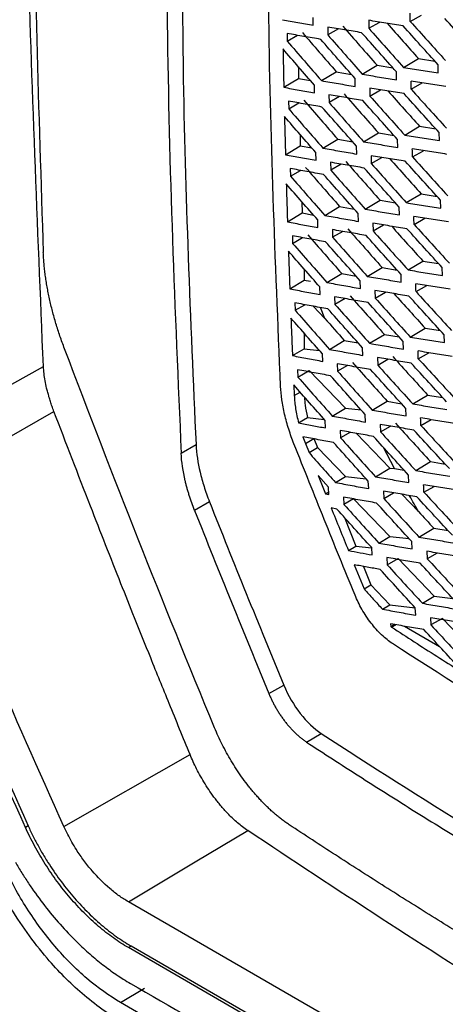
# Model space of a CAD drawing. Header units: millimetres. Extents: x -1263 to 1500, y -1080 to 1468.
# Tile 136 of 166: x 1047 to 1067, y 957 to 1004. Entities that reach past the tile are written whole.
import ezdxf

# ---------------------------------------------------------------- set-up
doc = ezdxf.new("R2010")
doc.units = ezdxf.units.MM

msp = doc.modelspace()

# ---------------------------------------------------------------- linework, layer by layer
at = {"color": 7, "linetype": 'Continuous', "lineweight": 25}
for p, q in [((1061.063, 1003.902), (1061.057, 1004.276)), ((1063.711, 1004.137), (1063.716, 1003.756)), ((1065.698, 1004.086), (1066.229, 1004.389)), ((1061.75, 1003.816), (1061.756, 1003.44)), ((1062.264, 1003.73), (1061.756, 1003.44)), ((1063.716, 1003.756), (1064.235, 1004.053)), ((1059.813, 1003.507), (1059.82, 1003.137)), ((1059.82, 1003.137), (1060.315, 1003.42)), ((1065.38, 1001.884), (1066.088, 1002.308)), ((1066.088, 1002.308), (1066.876, 1002.184)), ((1060.35, 1001.922), (1060.362, 1001.362)), ((1063.405, 1001.563), (1064.113, 1001.987)), ((1064.113, 1001.987), (1064.87, 1001.862)), ((1067.038, 1001.624), (1067.033, 1002.009)), ((1059.653, 1000.937), (1060.362, 1001.362)), ((1060.362, 1001.362), (1060.924, 1001.26)), ((1061.452, 1001.255), (1062.161, 1001.68)), ((1062.161, 1001.68), (1062.886, 1001.554)), ((1063.071, 1000.975), (1063.064, 1001.351)), ((1065.044, 1001.292), (1065.038, 1001.674)), ((1061.121, 1000.671), (1061.113, 1001.042)), ((1063.761, 1000.898), (1063.768, 1000.52)), ((1063.768, 1000.52), (1064.282, 1000.814)), ((1065.742, 1000.844), (1066.268, 1001.145)), ((1061.809, 1000.581), (1061.817, 1000.209)), ((1062.319, 1000.495), (1061.817, 1000.209)), ((1059.88, 1000.277), (1059.888, 999.91)), ((1059.888, 999.91), (1060.378, 1000.189)), ((1065.436, 998.651), (1066.143, 999.075)), ((1066.143, 999.075), (1066.919, 998.951)), ((1060.427, 998.69), (1060.441, 998.143)), ((1061.524, 998.032), (1062.232, 998.456)), ((1062.232, 998.456), (1062.945, 998.332)), ((1063.468, 998.335), (1064.177, 998.759)), ((1064.177, 998.759), (1064.921, 998.634)), ((1065.102, 998.062), (1065.094, 998.44)), ((1067.089, 998.388), (1067.082, 998.771)), ((1059.732, 997.719), (1060.441, 998.143)), ((1060.441, 998.143), (1060.991, 998.043)), ((1063.137, 997.749), (1063.129, 998.123)), ((1061.195, 997.45), (1061.186, 997.819)), ((1063.827, 997.668), (1063.836, 997.293)), ((1063.836, 997.293), (1064.345, 997.583)), ((1065.802, 997.613), (1066.323, 997.91)), ((1059.963, 997.056), (1059.973, 996.693)), ((1061.884, 997.356), (1061.893, 996.986)), ((1062.39, 997.27), (1061.893, 996.986)), ((1059.973, 996.693), (1060.456, 996.968)), ((1065.507, 995.427), (1066.215, 995.851)), ((1066.215, 995.851), (1066.977, 995.729)), ((1060.52, 995.467), (1060.537, 994.934)), ((1061.611, 994.818), (1062.32, 995.243)), ((1062.32, 995.243), (1063.019, 995.119)), ((1063.548, 995.116), (1064.256, 995.54)), ((1064.256, 995.54), (1064.987, 995.417)), ((1065.176, 994.841), (1065.167, 995.217)), ((1067.155, 995.163), (1067.146, 995.542)), ((1059.827, 994.51), (1060.537, 994.934)), ((1060.537, 994.934), (1061.072, 994.835)), ((1063.22, 994.533), (1063.209, 994.904)), ((1065.879, 994.39), (1066.394, 994.684)), ((1061.286, 994.239), (1061.274, 994.604)), ((1063.911, 994.447), (1063.921, 994.075)), ((1063.921, 994.075), (1064.424, 994.362)), ((1060.063, 993.844), (1060.075, 993.484)), ((1060.075, 993.484), (1060.551, 993.756)), ((1061.975, 994.139), (1061.987, 993.773)), ((1062.477, 994.053), (1061.987, 993.773)), ((1063.644, 991.907), (1064.352, 992.332)), ((1064.352, 992.332), (1065.069, 992.209)), ((1065.595, 992.214), (1066.303, 992.638)), ((1066.303, 992.638), (1067.052, 992.516)), ((1067.237, 991.947), (1067.227, 992.323)), ((1060.619, 992.264), (1060.619, 991.718)), ((1061.715, 991.614), (1062.424, 992.039)), ((1062.424, 992.039), (1063.109, 991.916)), ((1065.267, 991.63), (1065.255, 992.002)), ((1059.939, 991.31), (1060.619, 991.718)), ((1060.619, 991.718), (1060.925, 991.683)), ((1061.392, 991.038), (1061.379, 991.399)), ((1063.318, 991.327), (1063.306, 991.694)), ((1065.972, 991.177), (1066.481, 991.468)), ((1062.083, 990.932), (1062.096, 990.57)), ((1064.01, 991.235), (1064.023, 990.867)), ((1064.023, 990.867), (1064.519, 991.15)), ((1060.179, 990.642), (1060.193, 990.285)), ((1060.193, 990.285), (1060.662, 990.553)), ((1061.052, 990.482), (1061.615, 989.898)), ((1062.58, 990.846), (1062.096, 990.57)), ((1061.615, 989.898), (1061.409, 990.417)), ((1060.62, 989.202), (1060.62, 988.452)), ((1063.756, 988.708), (1064.464, 989.133)), ((1064.464, 989.133), (1065.167, 989.011)), ((1065.699, 989.01), (1066.407, 989.434)), ((1066.407, 989.434), (1067.141, 989.313)), ((1067.336, 988.741), (1067.324, 989.113)), ((1061.836, 988.42), (1062.544, 988.845)), ((1062.544, 988.845), (1063.214, 988.724)), ((1065.373, 988.429), (1065.36, 988.797)), ((1060.067, 988.121), (1060.62, 988.452)), ((1060.62, 988.452), (1061.356, 988.367)), ((1061.514, 987.847), (1061.5, 988.203)), ((1063.432, 988.131), (1063.419, 988.493)), ((1066.082, 987.974), (1066.584, 988.26)), ((1041.524, 983.9), (1048.164, 987.601)), ((1062.208, 987.734), (1062.223, 987.376)), ((1062.699, 987.647), (1062.223, 987.376)), ((1064.127, 988.032), (1064.141, 987.668)), ((1064.141, 987.668), (1064.63, 987.947)), ((1060.312, 987.448), (1060.328, 987.096)), ((1060.328, 987.096), (1060.87, 987.406)), ((1060.87, 987.406), (1062.598, 985.61)), ((1060.128, 986.722), (1060.152, 986.214)), ((1060.152, 986.214), (1060.434, 986.377)), ((1065.819, 985.816), (1066.527, 986.24)), ((1066.527, 986.24), (1067.246, 986.12)), ((1063.884, 985.519), (1064.593, 985.943)), ((1064.593, 985.943), (1065.279, 985.823)), ((1061.972, 985.236), (1062.598, 985.61)), ((1062.598, 985.61), (1063.349, 985.524)), ((1063.563, 984.945), (1063.547, 985.302)), ((1065.495, 985.238), (1065.481, 985.601)), ((1060.78, 985.167), (1061.586, 985.074)), ((1061.653, 984.665), (1061.637, 985.017)), ((1064.26, 984.838), (1064.276, 984.479)), ((1066.209, 984.78), (1066.703, 985.062)), ((1062.349, 984.544), (1062.366, 984.191)), ((1062.834, 984.458), (1062.366, 984.191)), ((1063.128, 984.406), (1064.719, 982.753)), ((1064.276, 984.479), (1064.757, 984.754)), ((1054.747, 983.465), (1055.458, 983.875)), ((1060.685, 983.921), (1061.095, 984.157)), ((1060.685, 983.921), (1060.858, 983.487)), ((1061.095, 984.157), (1061.258, 983.736)), ((1060.858, 983.487), (1061.258, 983.736)), ((1061.258, 983.736), (1062.598, 982.344)), ((1064.946, 982.727), (1064.42, 983.733)), ((1065.956, 982.631), (1066.664, 983.056)), ((1066.664, 983.056), (1067.367, 982.937)), ((1064.029, 982.339), (1064.719, 982.753)), ((1064.719, 982.753), (1064.946, 982.727)), ((1064.946, 982.727), (1065.408, 982.645)), ((1061.789, 981.84), (1061.293, 982.397)), ((1061.293, 982.397), (1061.643, 981.525)), ((1062.125, 982.061), (1062.598, 982.344)), ((1062.598, 982.344), (1063.595, 982.229)), ((1063.709, 981.768), (1063.692, 982.121)), ((1065.634, 982.056), (1065.617, 982.415)), ((1061.643, 981.525), (1061.801, 981.62)), ((1061.643, 981.525), (1061.807, 981.494)), ((1061.807, 981.494), (1061.789, 981.84)), ((1064.41, 981.653), (1064.427, 981.299)), ((1064.427, 981.299), (1064.9, 981.569)), ((1065.295, 981.501), (1066.096, 980.669)), ((1066.352, 981.595), (1066.838, 981.873)), ((1056.1, 981.14), (1055.389, 980.729)), ((1062.507, 981.364), (1062.525, 981.016)), ((1062.991, 981.282), (1062.525, 981.016)), ((1062.991, 981.282), (1064.719, 979.487)), ((1062.191, 980.793), (1061.917, 980.844)), ((1062.558, 980.385), (1063.088, 979.022)), ((1066.109, 979.457), (1066.817, 979.881)), ((1066.817, 979.881), (1067.503, 979.764)), ((1064.19, 979.17), (1064.719, 979.487)), ((1064.719, 979.487), (1065.641, 979.38)), ((1065.788, 978.885), (1065.77, 979.238)), ((1062.741, 978.812), (1063.088, 979.022)), ((1063.088, 979.022), (1063.854, 978.933)), ((1063.872, 978.601), (1063.853, 978.949)), ((1066.493, 978.775), (1066.512, 978.42)), ((1066.989, 978.693), (1066.512, 978.42)), ((1064.576, 978.478), (1064.595, 978.129)), ((1064.595, 978.129), (1065.113, 978.424)), ((1065.113, 978.424), (1066.84, 976.629)), ((1063.018, 978.131), (1063.493, 976.974)), ((1063.464, 978.05), (1063.806, 977.169)), ((1063.493, 976.974), (1063.806, 977.169)), ((1063.806, 977.169), (1064.719, 976.22)), ((1066.278, 976.292), (1066.84, 976.629)), ((1066.84, 976.629), (1067.724, 976.527)), ((1064.367, 976.01), (1064.719, 976.22)), ((1064.719, 976.22), (1065.93, 976.081)), ((1065.959, 975.723), (1065.939, 976.07)), ((1066.668, 975.604), (1066.688, 975.255)), ((1067.234, 975.567), (1066.688, 975.255)), ((1067.234, 975.567), (1068.962, 973.771)), ((1064.759, 975.311), (1064.767, 975.18)), ((1065.418, 975.195), (1067.101, 974.224)), ((1058.939, 971.977), (1059.649, 972.387)), ((1060.732, 969.666), (1061.443, 970.076)), ((1049.147, 965.626), (1055.174, 969.062)), ((1047.434, 965.664), (1047.303, 965.589)), ((1093.148, 938.41), (1052.231, 962.03)), ((1052.352, 959.921), (1052.223, 959.843)), ((1093.289, 936.288), (1052.352, 959.921)), ((1093.16, 936.211), (1052.223, 959.843)), ((1051.852, 957.218), (1053.002, 957.904)), ((1092.796, 933.581), (1051.852, 957.218))]:
    msp.add_line(p, q, dxfattribs=at)
at = {"color": 250, "linetype": 'Continuous', "lineweight": 25}
msp.add_line((1064.806, 975.153), (1065.005, 975.268), dxfattribs=at)
at = {"color": 7, "linetype": 'Continuous', "lineweight": 25, "flags": 128}
for points in [[(1042.078, 981.703), (1045.767, 983.804), (1048.664, 985.455)], [(1060.358, 984.913), (1060.594, 985.055), (1060.78, 985.167)], [(1064.944, 975.279), (1064.919, 975.265), (1064.767, 975.18)], [(1052.231, 962.03), (1055.422, 963.936), (1057.929, 965.433)]]:
    msp.add_lwpolyline(points, dxfattribs=at)
at = {"color": 7, "linetype": 'Continuous', "lineweight": 25}
for points, knots in [([(1041.524, 983.9), (1040.426, 1009.041), (1040.574, 1034.972), (1043.361, 1088.093), (1046, 1115.283), (1049.868, 1142.932)], [0, 0, 0, 0, 0.5, 0.5, 1, 1, 1, 1]), ([(1088.313, 997.82), (1088.245, 997.789), (1088.01, 997.684), (1087.242, 997.675), (1085.953, 998.385), (1084.393, 999.297), (1082.097, 1000.619), (1078.118, 1002.916), (1071.162, 1006.949), (1064.559, 1010.677), (1059.76, 1013.559), (1058.218, 1014.342), (1057.38, 1015.085), (1056.821, 1015.775), (1056.123, 1016.91), (1055.602, 1018.551), (1054.904, 1020.515), (1052.924, 1026.252), (1050.988, 1031.921), (1049.082, 1037.46), (1048.517, 1039.217), (1048.649, 1040.764), (1048.784, 1043.779), (1048.929, 1046.287), (1049.044, 1048.283)], [0, 0, 0, 0, 0.0045366, 0.015785, 0.0429601, 0.070566, 0.0981719, 0.1632429, 0.2794412, 0.463154, 0.5090821, 0.5319949, 0.543264, 0.5545106, 0.5658073, 0.5923623, 0.6187114, 0.6447354, 0.8213791, 0.8440777, 0.8667393, 0.8895064, 0.9120523, 1, 1, 1, 1]), ([(1051.599, 1045.792), (1051.537, 1043.979), (1051.467, 1041.94), (1051.279, 1039.488), (1051.715, 1038.163), (1052.278, 1036.365), (1053.159, 1033.608), (1054.698, 1028.825), (1056.138, 1024.327), (1057.338, 1020.785), (1057.704, 1019.511), (1058.212, 1018.563), (1058.755, 1017.828), (1059.492, 1017.267), (1060.321, 1016.781), (1061.538, 1016.015), (1063.66, 1014.718), (1067.644, 1012.303), (1074.021, 1008.547), (1080.887, 1004.726), (1085.931, 1001.92), (1088.151, 1000.807), (1088.865, 1000.867), (1089.47, 1001.172), (1089.948, 1001.961), (1092.137, 1004.732), (1094.452, 1007.892), (1096.617, 1010.723), (1097.029, 1011.262)], [0, 0, 0, 0, 0.069215, 0.077838, 0.095071, 0.112544, 0.140001, 0.189031, 0.276584, 0.293888, 0.311143, 0.319663, 0.328142, 0.341082, 0.35425, 0.367419, 0.398456, 0.453878, 0.552839, 0.691245, 0.760457, 0.77753, 0.786017, 0.794506, 0.811757, 0.82906, 0.967485, 1, 1, 1, 1]), ([(1048.164, 987.601), (1047.882, 994.351), (1047.32, 1007.847), (1047.158, 1022.477), (1047.384, 1030.397), (1047.409, 1031.29)], [0, 0, 0, 0, 0.470257, 0.940283, 1, 1, 1, 1]), ([(1047.79, 1030.237), (1047.709, 1024.611), (1047.528, 1012.035), (1047.933, 999.804), (1048.157, 993.044)], [0, 0, 0, 0, 0.44736, 1, 1, 1, 1]), ([(1088.252, 1001.511), (1083.375, 1004.111), (1076.194, 1008.094), (1068.062, 1012.883), (1064.058, 1015.312), (1062.072, 1016.536), (1061.083, 1017.149), (1060.589, 1017.457), (1060.378, 1017.589), (1060.237, 1017.677), (1060.166, 1017.72), (1060.096, 1017.765)], [0, 0, 0, 0, 0.5, 0.75, 0.875, 0.9375, 0.96875, 0.984375, 0.992188, 0.992188, 1, 1, 1, 1]), ([(1054.086, 1014.123), (1054.068, 1010.737), (1054.014, 1000.354), (1054.452, 990.264), (1054.747, 983.465)], [0, 0, 0, 0, 0.326076, 1, 1, 1, 1]), ([(1054.819, 1013.499), (1054.802, 1009.615), (1054.759, 999.587), (1055.193, 989.845), (1055.458, 983.875)], [0, 0, 0, 0, 0.387258, 1, 1, 1, 1]), ([(1059.501, 986.647), (1059.248, 992.664), (1058.908, 1000.731), (1058.918, 1009.007), (1058.921, 1011.11)], [0, 0, 0, 0, 0.745875, 1, 1, 1, 1]), ([(1059.59, 1004.166), (1059.835, 1004.122), (1060.324, 1004.033), (1060.817, 1003.945), (1061.063, 1003.902)], [0, 0, 0, 0, 0.5002382, 1, 1, 1, 1]), ([(1065.354, 1003.875), (1065.08, 1003.918), (1064.53, 1004.004), (1063.984, 1004.092), (1063.711, 1004.137)], [0, 0, 0, 0, 0.499535, 1, 1, 1, 1]), ([(1065.698, 1004.086), (1065.977, 1003.774), (1066.536, 1003.15), (1067.097, 1002.529), (1067.378, 1002.219)], [0, 0, 0, 0, 0.5005118, 1, 1, 1, 1]), ([(1069.051, 1002.357), (1068.768, 1002.666), (1068.202, 1003.285), (1067.639, 1003.906), (1067.357, 1004.217)], [0, 0, 0, 0, 0.499509, 1, 1, 1, 1]), ([(1063.374, 1003.545), (1063.103, 1003.589), (1062.56, 1003.679), (1062.02, 1003.77), (1061.75, 1003.816)], [0, 0, 0, 0, 0.499577, 1, 1, 1, 1]), ([(1063.716, 1003.756), (1063.992, 1003.443), (1064.545, 1002.818), (1065.102, 1002.195), (1065.38, 1001.884)], [0, 0, 0, 0, 0.500497, 1, 1, 1, 1]), ([(1064.586, 1003.997), (1064.844, 1003.706), (1065.343, 1003.142), (1065.845, 1002.58), (1066.088, 1002.308)], [0, 0, 0, 0, 0.515692, 1, 1, 1, 1]), ([(1067.033, 1002.009), (1066.753, 1002.319), (1066.191, 1002.94), (1065.634, 1003.563), (1065.354, 1003.875)], [0, 0, 0, 0, 0.499494, 1, 1, 1, 1]), ([(1061.417, 1003.227), (1061.149, 1003.273), (1060.612, 1003.366), (1060.08, 1003.46), (1059.813, 1003.507)], [0, 0, 0, 0, 0.499738, 1, 1, 1, 1]), ([(1059.82, 1003.137), (1060.091, 1002.823), (1060.634, 1002.195), (1061.18, 1001.568), (1061.452, 1001.255)], [0, 0, 0, 0, 0.500272, 1, 1, 1, 1]), ([(1063.064, 1001.351), (1062.789, 1001.663), (1062.238, 1002.288), (1061.691, 1002.914), (1061.417, 1003.227)], [0, 0, 0, 0, 0.499583, 1, 1, 1, 1]), ([(1061.756, 1003.44), (1062.03, 1003.127), (1062.578, 1002.5), (1063.13, 1001.875), (1063.405, 1001.563)], [0, 0, 0, 0, 0.500446, 1, 1, 1, 1]), ([(1065.038, 1001.674), (1064.76, 1001.985), (1064.204, 1002.607), (1063.651, 1003.232), (1063.374, 1003.545)], [0, 0, 0, 0, 0.499512, 1, 1, 1, 1]), ([(1061.113, 1001.042), (1060.863, 1001.329), (1060.362, 1001.904), (1059.864, 1002.48), (1059.615, 1002.768)], [0, 0, 0, 0, 0.4997463, 1, 1, 1, 1]), ([(1059.615, 1002.768), (1059.621, 1002.463), (1059.633, 1001.852), (1059.646, 1001.242), (1059.653, 1000.937)], [0, 0, 0, 0, 0.500083, 1, 1, 1, 1]), ([(1065.38, 1001.884), (1065.656, 1001.84), (1066.207, 1001.752), (1066.761, 1001.666), (1067.038, 1001.624)], [0, 0, 0, 0, 0.500473, 1, 1, 1, 1]), ([(1061.452, 1001.255), (1061.721, 1001.208), (1062.259, 1001.114), (1062.801, 1001.021), (1063.071, 1000.975)], [0, 0, 0, 0, 0.500407, 1, 1, 1, 1]), ([(1063.405, 1001.563), (1063.677, 1001.517), (1064.222, 1001.426), (1064.77, 1001.337), (1065.044, 1001.292)], [0, 0, 0, 0, 0.500466, 1, 1, 1, 1]), ([(1059.653, 1000.937), (1059.897, 1000.893), (1060.385, 1000.803), (1060.876, 1000.715), (1061.121, 1000.671)], [0, 0, 0, 0, 0.500255, 1, 1, 1, 1]), ([(1065.4, 1000.634), (1065.126, 1000.677), (1064.578, 1000.764), (1064.033, 1000.853), (1063.761, 1000.898)], [0, 0, 0, 0, 0.499525, 1, 1, 1, 1]), ([(1067.394, 1000.972), (1067.117, 1001.014), (1066.562, 1001.098), (1066.011, 1001.184), (1065.736, 1001.227)], [0, 0, 0, 0, 0.499521, 1, 1, 1, 1]), ([(1065.742, 1000.844), (1066.022, 1000.533), (1066.581, 999.911), (1067.144, 999.29), (1067.425, 998.981)], [0, 0, 0, 0, 0.5005, 1, 1, 1, 1]), ([(1063.428, 1000.308), (1063.157, 1000.353), (1062.616, 1000.443), (1062.078, 1000.535), (1061.809, 1000.581)], [0, 0, 0, 0, 0.499564, 1, 1, 1, 1]), ([(1065.094, 998.44), (1064.816, 998.751), (1064.258, 999.373), (1063.705, 999.996), (1063.428, 1000.308)], [0, 0, 0, 0, 0.499527, 1, 1, 1, 1]), ([(1063.768, 1000.52), (1064.045, 1000.208), (1064.599, 999.584), (1065.157, 998.962), (1065.436, 998.651)], [0, 0, 0, 0, 0.500483, 1, 1, 1, 1]), ([(1064.644, 1000.755), (1064.9, 1000.467), (1065.398, 999.906), (1065.9, 999.347), (1066.143, 999.075)], [0, 0, 0, 0, 0.514127, 1, 1, 1, 1]), ([(1067.082, 998.771), (1066.801, 999.08), (1066.238, 999.7), (1065.679, 1000.322), (1065.4, 1000.634)], [0, 0, 0, 0, 0.499507, 1, 1, 1, 1]), ([(1061.478, 999.995), (1061.211, 1000.042), (1060.676, 1000.135), (1060.145, 1000.23), (1059.88, 1000.277)], [0, 0, 0, 0, 0.499721, 1, 1, 1, 1]), ([(1059.888, 999.91), (1060.16, 999.597), (1060.703, 998.97), (1061.25, 998.344), (1061.524, 998.032)], [0, 0, 0, 0, 0.500253, 1, 1, 1, 1]), ([(1063.129, 998.123), (1062.853, 998.434), (1062.301, 999.057), (1061.753, 999.682), (1061.478, 999.995)], [0, 0, 0, 0, 0.4996009, 1, 1, 1, 1]), ([(1061.817, 1000.209), (1062.091, 999.895), (1062.64, 999.27), (1063.192, 998.646), (1063.468, 998.335)], [0, 0, 0, 0, 0.500429, 1, 1, 1, 1]), ([(1061.186, 997.819), (1060.935, 998.105), (1060.433, 998.678), (1059.935, 999.253), (1059.685, 999.541)], [0, 0, 0, 0, 0.4997677, 1, 1, 1, 1]), ([(1059.685, 999.541), (1059.693, 999.237), (1059.708, 998.629), (1059.724, 998.022), (1059.732, 997.719)], [0, 0, 0, 0, 0.499969, 1, 1, 1, 1]), ([(1065.436, 998.651), (1065.71, 998.606), (1066.26, 998.518), (1066.812, 998.431), (1067.089, 998.388)], [0, 0, 0, 0, 0.500485, 1, 1, 1, 1]), ([(1061.524, 998.032), (1061.792, 997.984), (1062.328, 997.889), (1062.868, 997.796), (1063.137, 997.749)], [0, 0, 0, 0, 0.500426, 1, 1, 1, 1]), ([(1063.468, 998.335), (1063.74, 998.289), (1064.283, 998.197), (1064.829, 998.107), (1065.102, 998.062)], [0, 0, 0, 0, 0.500481, 1, 1, 1, 1]), ([(1067.448, 997.735), (1067.172, 997.778), (1066.618, 997.862), (1066.069, 997.949), (1065.794, 997.992)], [0, 0, 0, 0, 0.499508, 1, 1, 1, 1]), ([(1059.732, 997.719), (1059.975, 997.673), (1060.461, 997.583), (1060.951, 997.495), (1061.195, 997.45)], [0, 0, 0, 0, 0.500278, 1, 1, 1, 1]), ([(1065.461, 997.402), (1065.188, 997.445), (1064.642, 997.533), (1064.099, 997.623), (1063.827, 997.668)], [0, 0, 0, 0, 0.499509, 1, 1, 1, 1]), ([(1064.718, 997.523), (1064.973, 997.237), (1065.47, 996.679), (1065.971, 996.123), (1066.215, 995.851)], [0, 0, 0, 0, 0.5123726, 1, 1, 1, 1]), ([(1065.802, 997.613), (1066.082, 997.302), (1066.643, 996.681), (1067.207, 996.062), (1067.489, 995.752)], [0, 0, 0, 0, 0.500483, 1, 1, 1, 1]), ([(1061.556, 996.772), (1061.29, 996.819), (1060.757, 996.913), (1060.228, 997.009), (1059.963, 997.056)], [0, 0, 0, 0, 0.499699, 1, 1, 1, 1]), ([(1063.497, 997.081), (1063.228, 997.126), (1062.688, 997.217), (1062.152, 997.309), (1061.884, 997.356)], [0, 0, 0, 0, 0.499544, 1, 1, 1, 1]), ([(1065.167, 995.217), (1064.888, 995.526), (1064.33, 996.147), (1063.775, 996.769), (1063.497, 997.081)], [0, 0, 0, 0, 0.499547, 1, 1, 1, 1]), ([(1063.836, 997.293), (1064.114, 996.981), (1064.669, 996.358), (1065.228, 995.738), (1065.507, 995.427)], [0, 0, 0, 0, 0.500464, 1, 1, 1, 1]), ([(1067.146, 995.542), (1066.865, 995.851), (1066.301, 996.47), (1065.741, 997.091), (1065.461, 997.402)], [0, 0, 0, 0, 0.499524, 1, 1, 1, 1]), ([(1059.973, 996.693), (1060.246, 996.38), (1060.79, 995.754), (1061.338, 995.13), (1061.611, 994.818)], [0, 0, 0, 0, 0.500232, 1, 1, 1, 1]), ([(1063.209, 994.904), (1062.933, 995.214), (1062.38, 995.836), (1061.831, 996.46), (1061.556, 996.772)], [0, 0, 0, 0, 0.499622, 1, 1, 1, 1]), ([(1061.893, 996.986), (1062.168, 996.674), (1062.718, 996.049), (1063.271, 995.427), (1063.548, 995.116)], [0, 0, 0, 0, 0.500407, 1, 1, 1, 1]), ([(1061.274, 994.604), (1061.023, 994.89), (1060.521, 995.462), (1060.021, 996.035), (1059.771, 996.322)], [0, 0, 0, 0, 0.499789, 1, 1, 1, 1]), ([(1059.771, 996.322), (1059.78, 996.02), (1059.798, 995.415), (1059.818, 994.812), (1059.827, 994.51)], [0, 0, 0, 0, 0.49987, 1, 1, 1, 1]), ([(1065.507, 995.427), (1065.781, 995.383), (1066.328, 995.293), (1066.88, 995.206), (1067.155, 995.163)], [0, 0, 0, 0, 0.500503, 1, 1, 1, 1]), ([(1061.611, 994.818), (1061.879, 994.77), (1062.413, 994.674), (1062.951, 994.58), (1063.22, 994.533)], [0, 0, 0, 0, 0.500447, 1, 1, 1, 1]), ([(1063.548, 995.116), (1063.819, 995.07), (1064.36, 994.977), (1064.904, 994.886), (1065.176, 994.841)], [0, 0, 0, 0, 0.500502, 1, 1, 1, 1]), ([(1067.518, 994.508), (1067.242, 994.55), (1066.691, 994.636), (1066.143, 994.723), (1065.869, 994.767)], [0, 0, 0, 0, 0.4994896, 1, 1, 1, 1]), ([(1059.827, 994.51), (1060.07, 994.464), (1060.554, 994.373), (1061.042, 994.284), (1061.286, 994.239)], [0, 0, 0, 0, 0.500297, 1, 1, 1, 1]), ([(1065.539, 994.179), (1065.267, 994.223), (1064.722, 994.311), (1064.181, 994.402), (1063.911, 994.447)], [0, 0, 0, 0, 0.499488, 1, 1, 1, 1]), ([(1064.809, 994.299), (1065.062, 994.016), (1065.559, 993.461), (1066.058, 992.908), (1066.303, 992.638)], [0, 0, 0, 0, 0.510422, 1, 1, 1, 1]), ([(1065.879, 994.39), (1066.16, 994.08), (1066.721, 993.46), (1067.286, 992.842), (1067.568, 992.534)], [0, 0, 0, 0, 0.500462, 1, 1, 1, 1]), ([(1061.65, 993.558), (1061.385, 993.605), (1060.854, 993.7), (1060.326, 993.796), (1060.063, 993.844)], [0, 0, 0, 0, 0.4996816, 1, 1, 1, 1]), ([(1063.583, 993.862), (1063.315, 993.908), (1062.777, 993.999), (1062.242, 994.093), (1061.975, 994.139)], [0, 0, 0, 0, 0.4995236, 1, 1, 1, 1]), ([(1061.987, 993.773), (1062.262, 993.461), (1062.813, 992.839), (1063.367, 992.218), (1063.644, 991.907)], [0, 0, 0, 0, 0.50039, 1, 1, 1, 1]), ([(1065.255, 992.002), (1064.976, 992.311), (1064.417, 992.93), (1063.861, 993.551), (1063.583, 993.862)], [0, 0, 0, 0, 0.499566, 1, 1, 1, 1]), ([(1063.921, 994.075), (1064.2, 993.764), (1064.755, 993.143), (1065.315, 992.523), (1065.595, 992.214)], [0, 0, 0, 0, 0.5004435, 1, 1, 1, 1]), ([(1067.227, 992.323), (1066.945, 992.632), (1066.381, 993.249), (1065.82, 993.869), (1065.539, 994.179)], [0, 0, 0, 0, 0.499545, 1, 1, 1, 1]), ([(1060.075, 993.484), (1060.347, 993.172), (1060.892, 992.548), (1061.441, 991.925), (1061.715, 991.614)], [0, 0, 0, 0, 0.500218, 1, 1, 1, 1]), ([(1063.306, 991.694), (1063.029, 992.004), (1062.476, 992.624), (1061.926, 993.247), (1061.65, 993.558)], [0, 0, 0, 0, 0.499639, 1, 1, 1, 1]), ([(1049.172, 988.453), (1049.134, 988.554), (1049.059, 988.754), (1048.955, 989.054), (1048.856, 989.354), (1048.763, 989.652), (1048.676, 989.95), (1048.596, 990.247), (1048.522, 990.541), (1048.455, 990.833), (1048.394, 991.121), (1048.34, 991.405), (1048.293, 991.687), (1048.252, 991.965), (1048.218, 992.24), (1048.191, 992.512), (1048.17, 992.78), (1048.161, 992.956), (1048.157, 993.044)], [0, 0, 0, 0, 0.062755, 0.125397, 0.187994, 0.250615, 0.313339, 0.376115, 0.43881, 0.501293, 0.563547, 0.625692, 0.687793, 0.749917, 0.812131, 0.874504, 0.937104, 1, 1, 1, 1]), ([(1061.379, 991.399), (1061.128, 991.684), (1060.624, 992.255), (1060.124, 992.827), (1059.874, 993.113)], [0, 0, 0, 0, 0.499803, 1, 1, 1, 1]), ([(1059.874, 993.113), (1059.885, 992.813), (1059.906, 992.211), (1059.928, 991.611), (1059.939, 991.31)], [0, 0, 0, 0, 0.499805, 1, 1, 1, 1]), ([(1063.644, 991.907), (1063.914, 991.861), (1064.453, 991.767), (1064.996, 991.676), (1065.267, 991.63)], [0, 0, 0, 0, 0.5005201, 1, 1, 1, 1]), ([(1065.595, 992.214), (1065.868, 992.169), (1066.414, 992.079), (1066.963, 991.991), (1067.237, 991.947)], [0, 0, 0, 0, 0.5005237, 1, 1, 1, 1]), ([(1061.715, 991.614), (1061.982, 991.566), (1062.514, 991.469), (1063.05, 991.375), (1063.318, 991.327)], [0, 0, 0, 0, 0.500463, 1, 1, 1, 1]), ([(1067.604, 991.289), (1067.329, 991.332), (1066.78, 991.418), (1066.234, 991.506), (1065.961, 991.55)], [0, 0, 0, 0, 0.49947, 1, 1, 1, 1]), ([(1059.939, 991.31), (1060.181, 991.264), (1060.663, 991.173), (1061.149, 991.083), (1061.392, 991.038)], [0, 0, 0, 0, 0.500311, 1, 1, 1, 1]), ([(1063.686, 990.653), (1063.418, 990.699), (1062.882, 990.791), (1062.35, 990.885), (1062.083, 990.932)], [0, 0, 0, 0, 0.499508, 1, 1, 1, 1]), ([(1065.633, 990.965), (1065.362, 991.009), (1064.819, 991.098), (1064.28, 991.189), (1064.01, 991.235)], [0, 0, 0, 0, 0.49947, 1, 1, 1, 1]), ([(1064.918, 991.084), (1065.169, 990.804), (1065.664, 990.253), (1066.162, 989.704), (1066.407, 989.434)], [0, 0, 0, 0, 0.508268, 1, 1, 1, 1]), ([(1067.324, 989.113), (1067.041, 989.421), (1066.476, 990.037), (1065.914, 990.655), (1065.633, 990.965)], [0, 0, 0, 0, 0.4995607, 1, 1, 1, 1]), ([(1065.972, 991.177), (1066.254, 990.868), (1066.816, 990.249), (1067.382, 989.633), (1067.664, 989.325)], [0, 0, 0, 0, 0.500446, 1, 1, 1, 1]), ([(1061.761, 990.353), (1061.496, 990.401), (1060.967, 990.496), (1060.442, 990.593), (1060.179, 990.642)], [0, 0, 0, 0, 0.49967, 1, 1, 1, 1]), ([(1062.096, 990.57), (1062.372, 990.259), (1062.924, 989.637), (1063.479, 989.018), (1063.756, 988.708)], [0, 0, 0, 0, 0.50038, 1, 1, 1, 1]), ([(1065.36, 988.797), (1065.08, 989.106), (1064.52, 989.723), (1063.964, 990.343), (1063.686, 990.653)], [0, 0, 0, 0, 0.499579, 1, 1, 1, 1]), ([(1064.023, 990.867), (1064.302, 990.557), (1064.858, 989.937), (1065.419, 989.319), (1065.699, 989.01)], [0, 0, 0, 0, 0.50043, 1, 1, 1, 1]), ([(1060.193, 990.285), (1060.466, 989.974), (1061.012, 989.351), (1061.561, 988.73), (1061.836, 988.42)], [0, 0, 0, 0, 0.50021, 1, 1, 1, 1]), ([(1063.419, 988.493), (1063.142, 988.803), (1062.587, 989.422), (1062.036, 990.043), (1061.761, 990.353)], [0, 0, 0, 0, 0.499648, 1, 1, 1, 1]), ([(1061.5, 988.203), (1061.248, 988.488), (1060.744, 989.057), (1060.244, 989.628), (1059.993, 989.913)], [0, 0, 0, 0, 0.499811, 1, 1, 1, 1]), ([(1059.993, 989.913), (1060.005, 989.614), (1060.029, 989.016), (1060.054, 988.419), (1060.067, 988.121)], [0, 0, 0, 0, 0.499775, 1, 1, 1, 1]), ([(1063.756, 988.708), (1064.025, 988.661), (1064.562, 988.567), (1065.103, 988.475), (1065.373, 988.429)], [0, 0, 0, 0, 0.500533, 1, 1, 1, 1]), ([(1065.699, 989.01), (1065.971, 988.964), (1066.515, 988.874), (1067.062, 988.785), (1067.336, 988.741)], [0, 0, 0, 0, 0.500539, 1, 1, 1, 1]), ([(1060.067, 988.121), (1060.308, 988.075), (1060.788, 987.983), (1061.272, 987.892), (1061.514, 987.847)], [0, 0, 0, 0, 0.500318, 1, 1, 1, 1]), ([(1061.836, 988.42), (1062.101, 988.371), (1062.632, 988.274), (1063.166, 988.179), (1063.432, 988.131)], [0, 0, 0, 0, 0.500473, 1, 1, 1, 1]), ([(1067.706, 988.08), (1067.433, 988.123), (1066.885, 988.21), (1066.341, 988.299), (1066.069, 988.343)], [0, 0, 0, 0, 0.499455, 1, 1, 1, 1]), ([(1048.664, 985.455), (1048.635, 985.536), (1048.578, 985.694), (1048.499, 985.926), (1048.43, 986.149), (1048.369, 986.363), (1048.303, 986.62), (1048.24, 986.923), (1048.187, 987.269), (1048.172, 987.49), (1048.164, 987.601)], [0, 0, 0, 0, 0.107638, 0.211448, 0.31154, 0.408067, 0.501212, 0.664467, 0.830371, 1, 1, 1, 1]), ([(1063.804, 987.453), (1063.538, 987.499), (1063.004, 987.592), (1062.473, 987.686), (1062.208, 987.734)], [0, 0, 0, 0, 0.499499, 1, 1, 1, 1]), ([(1065.744, 987.76), (1065.474, 987.805), (1064.933, 987.895), (1064.396, 987.986), (1064.127, 988.032)], [0, 0, 0, 0, 0.499458, 1, 1, 1, 1]), ([(1064.141, 987.668), (1064.42, 987.359), (1064.978, 986.74), (1065.539, 986.124), (1065.819, 985.816)], [0, 0, 0, 0, 0.500423, 1, 1, 1, 1]), ([(1067.436, 985.913), (1067.154, 986.22), (1066.588, 986.835), (1066.025, 987.451), (1065.744, 987.76)], [0, 0, 0, 0, 0.49957, 1, 1, 1, 1]), ([(1066.082, 987.974), (1066.364, 987.665), (1066.927, 987.048), (1067.494, 986.433), (1067.777, 986.126)], [0, 0, 0, 0, 0.500436, 1, 1, 1, 1]), ([(1061.888, 987.158), (1061.624, 987.205), (1061.097, 987.301), (1060.574, 987.399), (1060.312, 987.448)], [0, 0, 0, 0, 0.499664, 1, 1, 1, 1]), ([(1063.547, 985.302), (1063.27, 985.611), (1062.715, 986.228), (1062.164, 986.848), (1061.888, 987.158)], [0, 0, 0, 0, 0.499652, 1, 1, 1, 1]), ([(1062.223, 987.376), (1062.499, 987.066), (1063.051, 986.446), (1063.607, 985.828), (1063.884, 985.519)], [0, 0, 0, 0, 0.500376, 1, 1, 1, 1]), ([(1065.481, 985.601), (1065.201, 985.909), (1064.64, 986.525), (1064.083, 987.143), (1063.804, 987.453)], [0, 0, 0, 0, 0.499585, 1, 1, 1, 1]), ([(1061.637, 985.017), (1061.385, 985.301), (1060.88, 985.868), (1060.379, 986.437), (1060.128, 986.722)], [0, 0, 0, 0, 0.499812, 1, 1, 1, 1]), ([(1060.328, 987.096), (1060.601, 986.785), (1061.147, 986.164), (1061.697, 985.545), (1061.972, 985.236)], [0, 0, 0, 0, 0.500208, 1, 1, 1, 1]), ([(1060.152, 986.214), (1060.158, 986.107), (1060.17, 985.9), (1060.216, 985.577), (1060.275, 985.251), (1060.33, 985.026), (1060.358, 984.913)], [0, 0, 0, 0, 0.260743, 0.501837, 0.750286, 1, 1, 1, 1]), ([(1060.644, 986.139), (1060.65, 986.014), (1060.664, 985.702), (1060.736, 985.367), (1060.78, 985.167)], [0, 0, 0, 0, 0.402285, 1, 1, 1, 1]), ([(1065.819, 985.816), (1066.09, 985.77), (1066.632, 985.679), (1067.178, 985.589), (1067.45, 985.544)], [0, 0, 0, 0, 0.500549, 1, 1, 1, 1]), ([(1055.174, 969.062), (1054.841, 969.876), (1054.21, 971.413), (1053.326, 973.59), (1052.558, 975.498), (1051.594, 977.912), (1050.303, 981.198), (1049.245, 983.946), (1048.664, 985.455)], [0, 0, 0, 0, 0.149894, 0.283195, 0.399899, 0.500004, 0.725483, 1, 1, 1, 1]), ([(1063.884, 985.519), (1064.152, 985.472), (1064.687, 985.377), (1065.226, 985.284), (1065.495, 985.238)], [0, 0, 0, 0, 0.500541, 1, 1, 1, 1]), ([(1060.358, 984.913), (1060.573, 984.871), (1061.003, 984.788), (1061.436, 984.706), (1061.653, 984.665)], [0, 0, 0, 0, 0.50036, 1, 1, 1, 1]), ([(1061.972, 985.236), (1062.237, 985.187), (1062.765, 985.089), (1063.297, 984.993), (1063.563, 984.945)], [0, 0, 0, 0, 0.500477, 1, 1, 1, 1]), ([(1065.871, 984.564), (1065.602, 984.609), (1065.063, 984.7), (1064.528, 984.792), (1064.26, 984.838)], [0, 0, 0, 0, 0.499451, 1, 1, 1, 1]), ([(1067.825, 984.88), (1067.552, 984.923), (1067.007, 985.011), (1066.465, 985.1), (1066.194, 985.145)], [0, 0, 0, 0, 0.499445, 1, 1, 1, 1]), ([(1066.209, 984.78), (1066.491, 984.472), (1067.054, 983.857), (1067.622, 983.243), (1067.905, 982.937)], [0, 0, 0, 0, 0.500432, 1, 1, 1, 1]), ([(1063.94, 984.261), (1063.674, 984.308), (1063.142, 984.401), (1062.614, 984.497), (1062.349, 984.544)], [0, 0, 0, 0, 0.499495, 1, 1, 1, 1]), ([(1064.276, 984.479), (1064.555, 984.17), (1065.113, 983.553), (1065.675, 982.939), (1065.956, 982.631)], [0, 0, 0, 0, 0.500422, 1, 1, 1, 1]), ([(1067.565, 982.722), (1067.282, 983.028), (1066.715, 983.641), (1066.153, 984.256), (1065.871, 984.564)], [0, 0, 0, 0, 0.499573, 1, 1, 1, 1]), ([(1055.458, 983.875), (1055.48, 983.434), (1055.546, 983.003), (1055.703, 982.333), (1055.828, 981.879), (1055.998, 981.395), (1056.1, 981.14)], [0, 0, 0, 0, 0.5, 0.5, 0.75, 1, 1, 1, 1]), ([(1063.058, 976.678), (1062.551, 977.911), (1062.068, 979.097), (1061.108, 981.477), (1060.631, 982.668), (1060.138, 983.909)], [0, 0, 0, 0, 0.5, 0.5, 1, 1, 1, 1]), ([(1062.031, 983.971), (1061.786, 984.016), (1061.296, 984.106), (1060.808, 984.198), (1060.565, 984.243)], [0, 0, 0, 0, 0.4996382, 1, 1, 1, 1]), ([(1063.692, 982.121), (1063.415, 982.429), (1062.859, 983.044), (1062.307, 983.662), (1062.031, 983.971)], [0, 0, 0, 0, 0.4996499, 1, 1, 1, 1]), ([(1062.366, 984.191), (1062.642, 983.882), (1063.195, 983.264), (1063.751, 982.647), (1064.029, 982.339)], [0, 0, 0, 0, 0.500377, 1, 1, 1, 1]), ([(1065.617, 982.415), (1065.337, 982.722), (1064.776, 983.336), (1064.219, 983.953), (1063.94, 984.261)], [0, 0, 0, 0, 0.499586, 1, 1, 1, 1]), ([(1060.858, 983.487), (1061.069, 983.249), (1061.49, 982.773), (1061.913, 982.298), (1062.125, 982.061)], [0, 0, 0, 0, 0.500313, 1, 1, 1, 1]), ([(1065.956, 982.631), (1066.226, 982.585), (1066.766, 982.493), (1067.309, 982.403), (1067.581, 982.358)], [0, 0, 0, 0, 0.500554, 1, 1, 1, 1]), ([(1055.134, 981.444), (1055.115, 981.503), (1055.079, 981.621), (1055.028, 981.798), (1054.982, 981.973), (1054.954, 982.089), (1054.94, 982.147)], [0, 0, 0, 0, 0.250111, 0.499966, 0.749838, 1, 1, 1, 1]), ([(1062.125, 982.061), (1062.388, 982.012), (1062.915, 981.913), (1063.445, 981.816), (1063.709, 981.768)], [0, 0, 0, 0, 0.500475, 1, 1, 1, 1]), ([(1064.029, 982.339), (1064.296, 982.292), (1064.829, 982.196), (1065.366, 982.103), (1065.634, 982.056)], [0, 0, 0, 0, 0.500542, 1, 1, 1, 1]), ([(1066.014, 981.378), (1065.746, 981.423), (1065.209, 981.514), (1064.676, 981.607), (1064.41, 981.653)], [0, 0, 0, 0, 0.49945, 1, 1, 1, 1]), ([(1067.96, 981.689), (1067.688, 981.733), (1067.145, 981.821), (1066.605, 981.91), (1066.335, 981.955)], [0, 0, 0, 0, 0.499441, 1, 1, 1, 1]), ([(1066.352, 981.595), (1066.634, 981.288), (1067.198, 980.675), (1067.766, 980.063), (1068.05, 979.757)], [0, 0, 0, 0, 0.500434, 1, 1, 1, 1]), ([(1064.091, 981.079), (1063.826, 981.126), (1063.297, 981.22), (1062.77, 981.316), (1062.507, 981.364)], [0, 0, 0, 0, 0.499498, 1, 1, 1, 1]), ([(1065.77, 979.238), (1065.49, 979.544), (1064.928, 980.157), (1064.37, 980.772), (1064.091, 981.079)], [0, 0, 0, 0, 0.49958, 1, 1, 1, 1]), ([(1064.427, 981.299), (1064.707, 980.991), (1065.266, 980.376), (1065.828, 979.763), (1066.109, 979.457)], [0, 0, 0, 0, 0.500427, 1, 1, 1, 1]), ([(1066.096, 980.669), (1065.951, 980.918), (1065.802, 981.174), (1065.658, 981.432), (1065.654, 981.44)], [0, 0, 0, 0, 0.9718045, 1, 1, 1, 1]), ([(1067.71, 979.54), (1067.427, 979.846), (1066.86, 980.457), (1066.296, 981.071), (1066.014, 981.378)], [0, 0, 0, 0, 0.499571, 1, 1, 1, 1]), ([(1061.917, 980.844), (1062.054, 980.505), (1062.328, 979.827), (1062.603, 979.15), (1062.741, 978.812)], [0, 0, 0, 0, 0.500224, 1, 1, 1, 1]), ([(1063.853, 978.949), (1063.575, 979.255), (1063.019, 979.869), (1062.467, 980.485), (1062.191, 980.793)], [0, 0, 0, 0, 0.499642, 1, 1, 1, 1]), ([(1062.525, 981.016), (1062.802, 980.708), (1063.355, 980.091), (1063.912, 979.477), (1064.19, 979.17)], [0, 0, 0, 0, 0.500385, 1, 1, 1, 1]), ([(1064.19, 979.17), (1064.456, 979.122), (1064.987, 979.026), (1065.521, 978.932), (1065.788, 978.885)], [0, 0, 0, 0, 0.500538, 1, 1, 1, 1]), ([(1066.109, 979.457), (1066.378, 979.41), (1066.916, 979.318), (1067.457, 979.227), (1067.727, 979.181)], [0, 0, 0, 0, 0.500553, 1, 1, 1, 1]), ([(1062.741, 978.812), (1062.929, 978.776), (1063.305, 978.706), (1063.683, 978.636), (1063.872, 978.601)], [0, 0, 0, 0, 0.500644, 1, 1, 1, 1]), ([(1068.111, 978.507), (1067.841, 978.551), (1067.3, 978.639), (1066.762, 978.73), (1066.493, 978.775)], [0, 0, 0, 0, 0.499443, 1, 1, 1, 1]), ([(1066.174, 978.2), (1065.907, 978.246), (1065.372, 978.338), (1064.842, 978.431), (1064.576, 978.478)], [0, 0, 0, 0, 0.4994559, 1, 1, 1, 1]), ([(1067.871, 976.368), (1067.587, 976.673), (1067.02, 977.282), (1066.456, 977.894), (1066.174, 978.2)], [0, 0, 0, 0, 0.499562, 1, 1, 1, 1]), ([(1066.512, 978.42), (1066.794, 978.114), (1067.359, 977.502), (1067.927, 976.892), (1068.211, 976.588)], [0, 0, 0, 0, 0.500442, 1, 1, 1, 1]), ([(1064.259, 977.906), (1064.052, 977.943), (1063.637, 978.018), (1063.225, 978.093), (1063.018, 978.131)], [0, 0, 0, 0, 0.499385, 1, 1, 1, 1]), ([(1065.939, 976.07), (1065.659, 976.376), (1065.097, 976.987), (1064.538, 977.6), (1064.259, 977.906)], [0, 0, 0, 0, 0.4995688, 1, 1, 1, 1]), ([(1064.595, 978.129), (1064.875, 977.822), (1065.434, 977.209), (1065.997, 976.597), (1066.278, 976.292)], [0, 0, 0, 0, 0.500438, 1, 1, 1, 1]), ([(1063.493, 976.974), (1063.638, 976.813), (1063.929, 976.492), (1064.221, 976.171), (1064.367, 976.01)], [0, 0, 0, 0, 0.499045, 1, 1, 1, 1]), ([(1064.367, 976.01), (1064.632, 975.961), (1065.161, 975.865), (1065.693, 975.77), (1065.959, 975.723)], [0, 0, 0, 0, 0.500526, 1, 1, 1, 1]), ([(1066.278, 976.292), (1066.546, 976.245), (1067.081, 976.152), (1067.621, 976.06), (1067.89, 976.015)], [0, 0, 0, 0, 0.500545, 1, 1, 1, 1]), ([(1068.279, 975.334), (1068.01, 975.378), (1067.471, 975.467), (1066.936, 975.559), (1066.668, 975.604)], [0, 0, 0, 0, 0.499452, 1, 1, 1, 1]), ([(1066.35, 975.032), (1066.084, 975.078), (1065.552, 975.17), (1065.023, 975.264), (1064.759, 975.311)], [0, 0, 0, 0, 0.499468, 1, 1, 1, 1]), ([(1064.806, 975.153), (1065.165, 974.92), (1065.883, 974.455), (1066.966, 973.761), (1067.693, 973.301), (1068.056, 973.071)], [0, 0, 0, 0, 0.3335704, 0.6669012, 1, 1, 1, 1]), ([(1068.048, 973.205), (1067.764, 973.509), (1067.197, 974.117), (1066.632, 974.727), (1066.35, 975.032)], [0, 0, 0, 0, 0.499548, 1, 1, 1, 1]), ([(1066.688, 975.255), (1066.971, 974.95), (1067.536, 974.34), (1068.104, 973.732), (1068.388, 973.428)], [0, 0, 0, 0, 0.500455, 1, 1, 1, 1]), ([(1059.649, 972.387), (1059.859, 971.881), (1060.133, 971.423), (1060.746, 970.638), (1061.087, 970.309), (1061.443, 970.076)], [0, 0, 0, 0, 0.5, 0.5, 1, 1, 1, 1]), ([(1058.939, 971.977), (1058.961, 971.924), (1059.006, 971.817), (1059.081, 971.659), (1059.161, 971.5), (1059.247, 971.343), (1059.338, 971.187), (1059.434, 971.033), (1059.536, 970.881), (1059.641, 970.734), (1059.751, 970.591), (1059.864, 970.452), (1059.982, 970.319), (1060.102, 970.191), (1060.225, 970.07), (1060.35, 969.957), (1060.476, 969.851), (1060.604, 969.753), (1060.689, 969.695), (1060.732, 969.666)], [0, 0, 0, 0, 0.056405, 0.112778, 0.169317, 0.226223, 0.283739, 0.341894, 0.400157, 0.458443, 0.516993, 0.576144, 0.635817, 0.695807, 0.755903, 0.81619, 0.876892, 0.938121, 1, 1, 1, 1]), ([(1059.916, 965.71), (1059.86, 965.748), (1059.749, 965.823), (1059.583, 965.945), (1059.418, 966.073), (1059.256, 966.208), (1059.095, 966.348), (1058.937, 966.494), (1058.781, 966.646), (1058.626, 966.803), (1058.474, 966.965), (1058.325, 967.132), (1058.179, 967.301), (1058.037, 967.474), (1057.854, 967.707), (1057.633, 968.007), (1057.379, 968.379), (1057.139, 968.761), (1056.915, 969.151), (1056.707, 969.544), (1056.515, 969.941), (1056.402, 970.207), (1056.345, 970.34)], [0, 0, 0, 0, 0.040501, 0.080603, 0.120254, 0.159452, 0.1983, 0.236865, 0.275226, 0.313457, 0.351518, 0.389345, 0.42674, 0.463709, 0.500311, 0.572483, 0.644605, 0.716794, 0.788204, 0.858928, 0.929396, 1, 1, 1, 1]), ([(1061.443, 970.076), (1066.194, 966.972), (1071.125, 963.943), (1081.302, 958.068), (1086.549, 955.221), (1091.927, 952.479)], [0, 0, 0, 0, 0.5, 0.5, 1, 1, 1, 1]), ([(1060.732, 969.666), (1061.148, 969.396), (1061.978, 968.855), (1063.233, 968.049), (1064.494, 967.247), (1065.762, 966.449), (1067.038, 965.655), (1068.321, 964.866), (1069.61, 964.08), (1070.907, 963.298), (1072.212, 962.521), (1073.523, 961.747), (1074.841, 960.978), (1076.166, 960.213), (1077.499, 959.452), (1078.839, 958.695), (1080.185, 957.942), (1081.539, 957.194), (1082.9, 956.449), (1084.268, 955.709), (1085.644, 954.972), (1087.026, 954.24), (1088.416, 953.512), (1089.812, 952.788), (1090.748, 952.308), (1091.217, 952.069)], [0, 0, 0, 0, 0.043526, 0.08704, 0.130541, 0.174032, 0.217513, 0.260987, 0.304453, 0.347914, 0.39137, 0.434823, 0.478275, 0.521725, 0.565177, 0.60863, 0.652086, 0.695547, 0.739013, 0.782487, 0.825968, 0.869459, 0.91296, 0.956474, 1, 1, 1, 1]), ([(1057.929, 965.433), (1057.845, 965.493), (1057.683, 965.609), (1057.449, 965.796), (1057.232, 965.993), (1057.031, 966.192), (1056.845, 966.39), (1056.675, 966.584), (1056.522, 966.77), (1056.337, 967.006), (1056.124, 967.3), (1055.889, 967.661), (1055.676, 968.021), (1055.487, 968.376), (1055.319, 968.722), (1055.222, 968.95), (1055.174, 969.062)], [0, 0, 0, 0, 0.079184, 0.152381, 0.220504, 0.284745, 0.345034, 0.401042, 0.45257, 0.499512, 0.590279, 0.678558, 0.763875, 0.845518, 0.924072, 1, 1, 1, 1]), ([(1052.223, 959.843), (1052.104, 959.915), (1051.865, 960.057), (1051.39, 960.382), (1050.798, 960.847), (1050.104, 961.491), (1049.438, 962.212), (1048.814, 962.995), (1048.336, 963.691), (1047.985, 964.265), (1047.738, 964.702), (1047.509, 965.144), (1047.371, 965.44), (1047.303, 965.589)], [0, 0, 0, 0, 0.062831, 0.125157, 0.249321, 0.374646, 0.499567, 0.624474, 0.749667, 0.812494, 0.874978, 0.93739, 1, 1, 1, 1]), ([(1047.434, 965.664), (1047.473, 965.58), (1047.55, 965.41), (1047.674, 965.158), (1047.803, 964.906), (1047.938, 964.657), (1048.079, 964.408), (1048.225, 964.162), (1048.504, 963.713), (1048.941, 963.076), (1049.565, 962.293), (1050.23, 961.571), (1050.924, 960.926), (1051.518, 960.46), (1051.994, 960.134), (1052.233, 959.992), (1052.352, 959.921)], [0, 0, 0, 0, 0.035668, 0.071241, 0.106768, 0.142299, 0.177884, 0.213574, 0.249417, 0.374667, 0.499758, 0.624439, 0.750083, 0.874712, 0.937145, 1, 1, 1, 1]), ([(1052.231, 962.03), (1052.15, 962.079), (1052.001, 962.17), (1051.703, 962.367), (1051.19, 962.771), (1050.616, 963.344), (1050.094, 963.997), (1049.774, 964.463), (1049.52, 964.885), (1049.32, 965.254), (1049.204, 965.502), (1049.147, 965.626)], [0, 0, 0, 0, 0.067802, 0.125181, 0.249452, 0.499294, 0.623817, 0.749454, 0.833496, 0.916795, 1, 1, 1, 1]), ([(1092.85, 946.698), (1092.364, 946.945), (1091.39, 947.438), (1089.94, 948.183), (1088.496, 948.933), (1087.06, 949.688), (1085.631, 950.447), (1084.209, 951.21), (1082.795, 951.978), (1081.388, 952.751), (1079.988, 953.528), (1078.596, 954.31), (1077.211, 955.096), (1075.506, 956.075), (1073.488, 957.251), (1071.167, 958.629), (1068.87, 960.02), (1066.596, 961.423), (1064.345, 962.839), (1062.116, 964.267), (1060.65, 965.229), (1059.916, 965.71)], [0, 0, 0, 0, 0.041675, 0.083344, 0.125008, 0.16667, 0.208329, 0.249988, 0.291648, 0.333309, 0.374974, 0.416643, 0.458318, 0.500001, 0.571442, 0.642869, 0.714287, 0.785703, 0.857122, 0.928553, 1, 1, 1, 1]), ([(1098.254, 942.12), (1093.609, 944.462), (1084.12, 949.245), (1070.645, 957.029), (1062.167, 962.632), (1057.929, 965.433)], [0, 0, 0, 0, 0.3241383, 0.6621583, 1, 1, 1, 1]), ([(1051.911, 956.288), (1051.269, 956.664), (1050.051, 957.528), (1048.161, 959.439), (1047.061, 960.981), (1046.18, 962.453), (1045.867, 963.048), (1045.593, 963.656)], [0.36846592, 0.36846592, 0.36846592, 0.36846592, 0.37745678, 0.38568751, 0.39610547, 0.39610547, 0.40290911, 0.40290911, 0.40290911, 0.40290911]), ([(1051.852, 957.218), (1051.311, 957.541), (1050.775, 957.918), (1049.981, 958.593), (1049.717, 958.839), (1049.204, 959.355), (1048.955, 959.625), (1048.473, 960.189), (1048.24, 960.483), (1047.789, 961.093), (1047.571, 961.41), (1046.96, 962.369), (1046.602, 963.026), (1046.297, 963.704)], [0, 0, 0, 0, 0.25, 0.25, 0.375, 0.375, 0.5, 0.5, 0.625, 0.625, 0.75, 0.75, 1, 1, 1, 1]), ([(1046.823, 963.924), (1046.873, 963.84), (1046.972, 963.671), (1047.125, 963.42), (1047.283, 963.171), (1047.444, 962.925), (1047.776, 962.437), (1048.3, 961.726), (1049.052, 960.837), (1049.777, 960.088), (1050.457, 959.466), (1050.975, 959.044), (1051.39, 958.735), (1051.69, 958.525), (1052.002, 958.324), (1052.212, 958.198), (1052.33, 958.126)], [0, 0, 0, 0, 0.034534, 0.069005, 0.103442, 0.137874, 0.172334, 0.310381, 0.447792, 0.586559, 0.690086, 0.793187, 0.845367, 0.896155, 0.941231, 1, 1, 1, 1]), ([(1052.33, 958.126), (1054.239, 957.025), (1057.87, 954.929), (1063.035, 951.947), (1068.032, 949.062), (1071.511, 947.054), (1073.653, 945.817), (1074.247, 945.474), (1074.825, 945.141), (1075.386, 944.817), (1075.93, 944.503), (1077.791, 943.429), (1080.68, 941.761), (1083.625, 940.061), (1085.283, 939.104), (1085.933, 938.729), (1086.538, 938.379), (1087.099, 938.055), (1087.615, 937.757), (1088.087, 937.485), (1088.893, 937.019), (1089.91, 936.433), (1091.182, 935.696), (1092.294, 935.062), (1093.432, 934.381), (1094.666, 933.783), (1095.975, 933.472), (1097.048, 933.469), (1097.555, 933.71), (1097.718, 933.787)], [0, 0, 0, 0, 0.124589, 0.236981, 0.337176, 0.4507574, 0.4640574, 0.476993, 0.4895641, 0.5017708, 0.5136131, 0.5250909, 0.6232364, 0.7022231, 0.7173215, 0.7314545, 0.7446219, 0.7568238, 0.7680602, 0.778331, 0.7876364, 0.8206894, 0.8446777, 0.8706738, 0.8932823, 0.9188843, 0.9517004, 0.9845168, 1, 1, 1, 1])]:
    msp.add_open_spline(points, degree=3, knots=knots, dxfattribs=at)
for points in [[(1065.698, 1004.086), (1065.697, 1004.214), (1065.695, 1004.342), (1065.694, 1004.47)], [(1062.477, 1003.851), (1063.02, 1003.229), (1063.565, 1002.607), (1064.113, 1001.987)], [(1060.541, 1003.549), (1061.078, 1002.925), (1061.618, 1002.302), (1062.161, 1001.68)], [(1065.742, 1000.844), (1065.74, 1000.972), (1065.738, 1001.099), (1065.736, 1001.227)], [(1060.609, 1000.322), (1061.148, 999.699), (1061.689, 999.077), (1062.232, 998.456)], [(1062.537, 1000.62), (1063.081, 999.998), (1063.628, 999.378), (1064.177, 998.759)], [(1065.802, 997.613), (1065.799, 997.739), (1065.797, 997.866), (1065.794, 997.992)], [(1060.694, 997.104), (1061.234, 996.482), (1061.776, 995.862), (1062.32, 995.243)], [(1062.614, 997.397), (1063.159, 996.777), (1063.706, 996.158), (1064.256, 995.54)], [(1065.879, 994.39), (1065.876, 994.516), (1065.872, 994.641), (1065.869, 994.767)], [(1060.796, 993.896), (1061.336, 993.276), (1061.879, 992.657), (1062.424, 992.039)], [(1062.707, 994.184), (1063.253, 993.566), (1063.801, 992.948), (1064.352, 992.332)], [(1065.972, 991.177), (1065.969, 991.302), (1065.965, 991.426), (1065.961, 991.55)], [(1062.817, 990.981), (1063.364, 990.364), (1063.913, 989.748), (1064.464, 989.133)], [(1061.615, 989.898), (1061.924, 989.547), (1062.234, 989.196), (1062.544, 988.845)], [(1056.345, 970.34), (1053.868, 976.331), (1051.477, 982.368), (1049.172, 988.453)], [(1064.861, 988.079), (1065.414, 987.465), (1065.97, 986.852), (1066.527, 986.24)], [(1066.082, 987.974), (1066.078, 988.097), (1066.073, 988.22), (1066.069, 988.343)], [(1062.943, 987.787), (1063.491, 987.171), (1064.041, 986.557), (1064.593, 985.943)], [(1060.138, 983.909), (1060.05, 984.131), (1059.883, 984.595), (1059.681, 985.322), (1059.549, 986.027), (1059.51, 986.45), (1059.501, 986.647)], [(1064.996, 984.89), (1065.55, 984.277), (1066.106, 983.666), (1066.664, 983.056)], [(1066.209, 984.78), (1066.204, 984.902), (1066.199, 985.023), (1066.194, 985.145)], [(1060.565, 984.243), (1060.603, 984.136), (1060.643, 984.028), (1060.685, 983.921)], [(1054.94, 982.147), (1054.832, 982.609), (1054.768, 983.048), (1054.747, 983.465)], [(1047.303, 965.589), (1044.902, 970.932), (1042.537, 976.297), (1040.204, 981.684)], [(1040.338, 981.76), (1042.67, 976.373), (1045.035, 971.007), (1047.434, 965.664)], [(1049.147, 965.626), (1046.757, 970.963), (1044.401, 976.322), (1042.078, 981.703)], [(1066.352, 981.596), (1066.346, 981.716), (1066.341, 981.836), (1066.335, 981.956)], [(1055.389, 980.729), (1055.294, 980.968), (1055.209, 981.206), (1055.134, 981.444)], [(1056.1, 981.14), (1057.235, 978.282), (1058.475, 975.223), (1059.649, 972.387)], [(1055.389, 980.729), (1056.552, 977.801), (1057.735, 974.883), (1058.939, 971.977)], [(1066.096, 980.669), (1066.336, 980.406), (1066.576, 980.143), (1066.817, 979.881)], [(1064.85, 974.367), (1064.68, 974.477), (1064.327, 974.757), (1063.812, 975.333), (1063.369, 976.001), (1063.148, 976.458), (1063.058, 976.678)], [(1064.767, 975.18), (1064.78, 975.171), (1064.793, 975.162), (1064.806, 975.153)], [(1093.701, 957.712), (1083.508, 962.937), (1073.902, 968.483), (1064.85, 974.367)]]:
    msp.add_open_spline(points, degree=3, dxfattribs=at)

doc.saveas('drawing.dxf')
